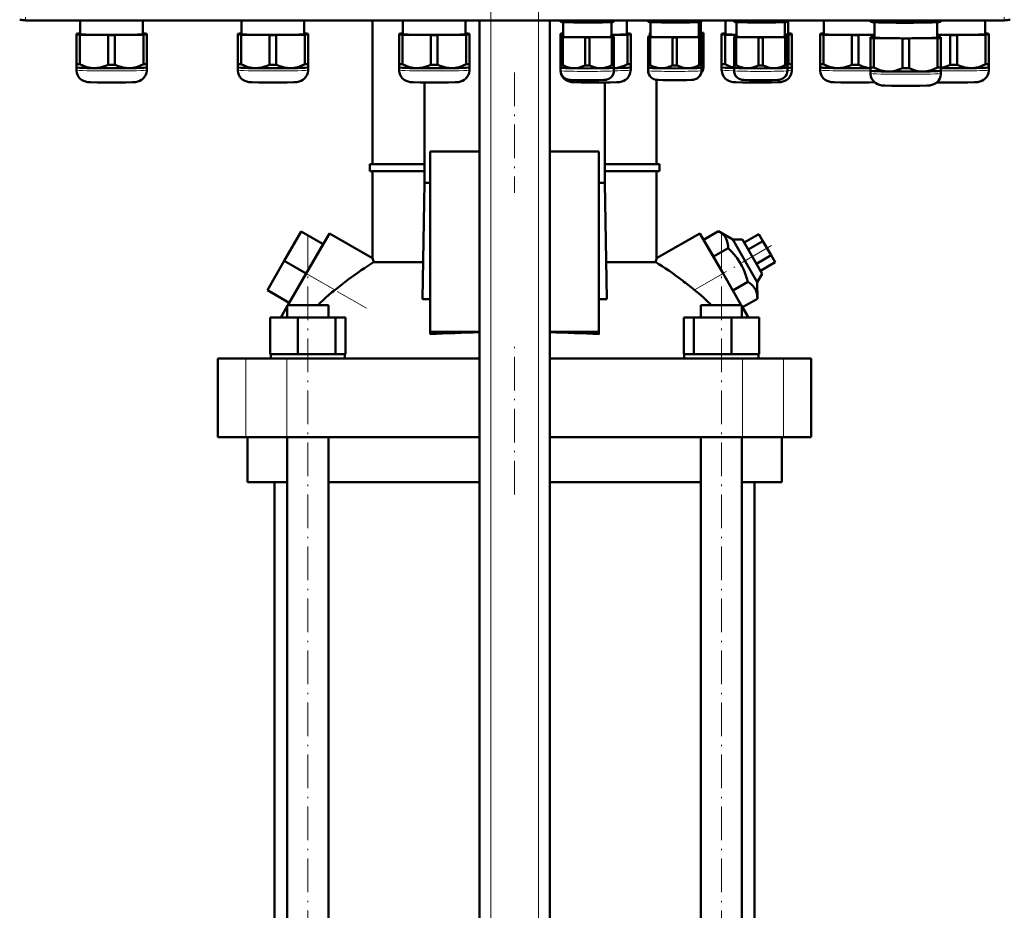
# Model space of a CAD drawing. Extents: x -1595 to 1972, y -1677 to 643.
# Tile 22 of 53: x -1255 to -905, y -78 to 239. Entities that reach past the tile are written whole.
import ezdxf

# ---------------------------------------------------------------- set-up
doc = ezdxf.new("R2010")
doc.units = 0
doc.linetypes.add('DASHDOT', pattern=[18.5, 12, -3, 0.5, -3])

msp = doc.modelspace()

# ---------------------------------------------------------------- linework, layer by layer
at = {"color": 7, "linetype": 'DASHDOT', "lineweight": 18}
for p, q in [((-1087.89, -394.93), (-1087.89, 295.97)), ((-1070.89, -394.93), (-1070.89, 295.97)), ((-1079.39, 219.86), (-1079.39, 177.08)), ((-1152.93, -164.25), (-1152.93, 164.55)), ((-1005.85, -164.25), (-1005.85, 164.55)), ((-988.06, 158.28), (-1006.74, 147.49)), ((-1132.11, 135.99), (-1162.22, 153.37)), ((-1079.39, 69.75), (-1079.39, 122.55))]:
    msp.add_line(p, q, dxfattribs=at)
at = {"color": 7, "lineweight": 18}
for p, q in [((-1253.32, 238.58), (-1253.32, 239.58)), ((-1253.32, 238.58), (-905.26, 238.58)), ((-1253.32, 238.58), (-1253.32, 238.4)), ((-1087.89, -337.35), (-1087.89, 238.4)), ((-1070.89, -337.35), (-1070.89, 238.4)), ((-905.26, 238.58), (-905.26, 239.58)), ((-905.26, 238.58), (-905.26, 238.4)), ((-1153.52, 148.35), (-1143.37, 142.49)), ((-1015.41, 142.49), (-1005.26, 148.35)), ((-1174.95, 90.15), (-1174.95, 118.15)), ((-1160.38, 90.15), (-1160.38, 118.15)), ((-998.4, 90.15), (-998.4, 118.15)), ((-983.82, 90.15), (-983.82, 118.15))]:
    msp.add_line(p, q, dxfattribs=at)
at = {"color": 7, "lineweight": 50}
for p, q in [((-905.26, 238.4), (-1253.32, 238.4)), ((-1233.86, 238.4), (-1233.86, 233.49)), ((-1211.56, 233.49), (-1211.56, 238.4)), ((-1176.48, 238.4), (-1176.48, 233.49)), ((-1154.18, 233.49), (-1154.18, 238.4)), ((-1129.89, 187.3), (-1129.89, 238.4)), ((-1119.11, 238.4), (-1119.11, 233.49)), ((-1096.81, 233.49), (-1096.81, 238.4)), ((-1091.89, -337.35), (-1091.89, 238.4)), ((-1066.89, -337.35), (-1066.89, 238.4)), ((-1063.06, 238.05), (-1063.06, 238.4)), ((-1062.28, 238.01), (-1062.28, 238.4)), ((-1054.34, 237.89), (-1054.34, 238.4)), ((-1052.78, 237.89), (-1052.78, 238.4)), ((-1044.84, 238.01), (-1044.84, 238.4)), ((-1044.06, 238.05), (-1044.06, 238.4)), ((-1039.47, 233.49), (-1039.47, 238.4)), ((-1031.94, 238.05), (-1031.94, 238.4)), ((-1031.16, 238.01), (-1031.16, 238.4)), ((-1023.22, 237.89), (-1023.22, 238.4)), ((-1021.66, 237.89), (-1021.66, 238.4)), ((-1013.72, 238.01), (-1013.72, 238.4)), ((-1012.94, 238.05), (-1012.94, 238.4)), ((-1004.42, 238.4), (-1004.42, 233.49)), ((-1001.38, 238.05), (-1001.38, 238.4)), ((-1000.61, 238.01), (-1000.61, 238.4)), ((-992.66, 237.89), (-992.66, 238.4)), ((-991.11, 237.89), (-991.11, 238.4)), ((-983.16, 238.01), (-983.16, 238.4)), ((-982.38, 238.05), (-982.38, 238.4)), ((-982.12, 233.49), (-982.12, 238.4)), ((-969.42, 238.4), (-969.42, 233.49)), ((-952.82, 238.08), (-952.82, 238.4)), ((-951.63, 238.03), (-951.63, 238.4)), ((-941.5, 237.88), (-941.5, 238.4)), ((-939.13, 237.88), (-939.13, 238.4)), ((-929, 238.03), (-929, 238.4)), ((-927.82, 238.08), (-927.82, 238.4)), ((-912.12, 233.49), (-912.12, 238.4)), ((-1063.06, 238.05), (-1063.06, 237.87)), ((-1063.02, 237.86), (-1063.06, 237.87)), ((-1062.16, 232.59), (-1062.16, 237.78)), ((-1044.96, 237.78), (-1044.96, 232.59)), ((-1044.11, 237.86), (-1044.06, 237.87)), ((-1044.06, 237.87), (-1044.06, 238.05)), ((-1031.94, 238.05), (-1031.94, 237.87)), ((-1031.89, 237.86), (-1031.94, 237.87)), ((-1031.04, 232.59), (-1031.04, 237.78)), ((-1013.84, 237.78), (-1013.84, 232.59)), ((-1013.17, 237.83), (-1013.17, 233.79)), ((-1012.99, 237.86), (-1012.94, 237.87)), ((-1012.94, 237.87), (-1012.94, 238.05)), ((-1001.38, 238.05), (-1001.38, 237.87)), ((-1001.34, 237.86), (-1001.38, 237.87)), ((-1000.48, 232.59), (-1000.48, 237.78)), ((-983.28, 237.78), (-983.28, 232.59)), ((-982.43, 237.86), (-982.38, 237.87)), ((-982.38, 237.87), (-982.38, 238.05)), ((-952.82, 238.08), (-952.82, 237.87)), ((-952.76, 237.85), (-952.82, 237.87)), ((-951.47, 237.74), (-951.47, 232.29)), ((-929.17, 232.29), (-929.17, 237.74)), ((-927.88, 237.85), (-927.82, 237.87)), ((-927.82, 237.87), (-927.82, 238.08)), ((-1235.21, 233.64), (-1235.21, 233.33)), ((-1235.21, 233.33), (-1235.21, 222.83)), ((-1233.86, 233.69), (-1234.02, 233.69)), ((-1234.02, 233.28), (-1223.89, 233.13)), ((-1234.02, 233.28), (-1234.02, 222.77)), ((-1223.89, 233.13), (-1223.89, 222.62)), ((-1221.52, 233.13), (-1211.39, 233.28)), ((-1221.52, 233.13), (-1221.52, 222.62)), ((-1211.39, 233.69), (-1211.56, 233.69)), ((-1211.39, 233.28), (-1211.39, 222.77)), ((-1210.21, 233.33), (-1210.21, 233.64)), ((-1210.21, 233.33), (-1210.21, 222.83)), ((-1177.83, 233.64), (-1177.83, 233.33)), ((-1177.83, 233.33), (-1177.83, 222.83)), ((-1176.48, 233.7), (-1176.65, 233.69)), ((-1176.65, 233.28), (-1166.52, 233.13)), ((-1176.65, 233.28), (-1176.65, 222.78)), ((-1166.52, 233.13), (-1166.52, 222.62)), ((-1164.15, 233.13), (-1154.02, 233.28)), ((-1164.15, 233.13), (-1164.15, 222.62)), ((-1154.02, 233.69), (-1154.18, 233.7)), ((-1154.02, 233.28), (-1154.02, 222.78)), ((-1152.83, 233.33), (-1152.83, 233.64)), ((-1152.83, 233.33), (-1152.83, 222.83)), ((-1120.46, 233.64), (-1120.46, 233.34)), ((-1120.46, 233.34), (-1120.46, 222.83)), ((-1119.11, 233.7), (-1119.27, 233.7)), ((-1119.27, 233.28), (-1109.15, 233.13)), ((-1119.27, 233.28), (-1119.27, 222.78)), ((-1109.15, 233.13), (-1109.15, 222.62)), ((-1106.77, 233.13), (-1096.65, 233.28)), ((-1106.77, 233.13), (-1106.77, 222.62)), ((-1096.65, 233.7), (-1096.81, 233.7)), ((-1096.65, 233.28), (-1096.65, 222.78)), ((-1095.46, 233.34), (-1095.46, 233.64)), ((-1095.46, 233.34), (-1095.46, 222.83)), ((-1063.12, 233.64), (-1063.12, 233.34)), ((-1063.12, 233.34), (-1063.12, 222.83)), ((-1063.06, 232.71), (-1063.06, 232.47)), ((-1063.06, 232.47), (-1063.06, 222.51)), ((-1062.16, 232.74), (-1062.28, 232.74)), ((-1062.28, 232.43), (-1054.34, 232.31)), ((-1062.28, 232.43), (-1062.28, 222.47)), ((-1054.34, 232.31), (-1054.34, 222.35)), ((-1052.78, 232.31), (-1044.84, 232.43)), ((-1052.78, 232.31), (-1052.78, 222.35)), ((-1044.96, 233.2), (-1039.3, 233.28)), ((-1044.84, 232.74), (-1044.96, 232.74)), ((-1044.84, 232.43), (-1044.84, 222.47)), ((-1044.06, 232.47), (-1044.06, 232.71)), ((-1044.06, 232.47), (-1044.06, 222.51)), ((-1039.3, 233.7), (-1039.47, 233.7)), ((-1039.3, 233.28), (-1039.3, 222.78)), ((-1038.12, 233.34), (-1038.12, 233.64)), ((-1038.12, 233.34), (-1038.12, 222.83)), ((-1031.94, 232.71), (-1031.94, 232.47)), ((-1031.94, 232.47), (-1031.94, 222.51)), ((-1031.27, 233.91), (-1031.27, 233.67)), ((-1031.27, 233.67), (-1031.27, 232.74)), ((-1031.04, 232.75), (-1031.16, 232.74)), ((-1031.16, 232.43), (-1023.22, 232.31)), ((-1031.16, 232.43), (-1031.16, 222.48)), ((-1023.22, 232.31), (-1023.22, 222.36)), ((-1021.66, 232.31), (-1013.72, 232.43)), ((-1021.66, 232.31), (-1021.66, 222.36)), ((-1013.84, 233.62), (-1013.05, 233.63)), ((-1013.72, 232.74), (-1013.84, 232.75)), ((-1013.72, 232.43), (-1013.72, 222.48)), ((-1013.05, 233.94), (-1013.17, 233.95)), ((-1013.05, 233.63), (-1013.05, 232.71)), ((-1012.94, 232.47), (-1012.94, 232.71)), ((-1012.94, 232.47), (-1012.94, 222.51)), ((-1012.27, 233.67), (-1012.27, 233.91)), ((-1012.27, 233.67), (-1012.27, 223.71)), ((-1005.77, 233.64), (-1005.77, 233.34)), ((-1005.77, 233.34), (-1005.77, 222.83)), ((-1004.42, 233.7), (-1004.58, 233.7)), ((-1004.58, 233.28), (-1000.48, 233.22)), ((-1004.58, 233.28), (-1004.58, 222.78)), ((-1001.38, 232.71), (-1001.38, 232.47)), ((-1001.38, 232.47), (-1001.38, 222.51)), ((-1000.48, 232.74), (-1000.61, 232.74)), ((-1000.61, 232.43), (-992.66, 232.31)), ((-1000.61, 232.43), (-1000.61, 222.47)), ((-992.66, 232.31), (-992.66, 222.35)), ((-991.11, 232.31), (-983.16, 232.43)), ((-991.11, 232.31), (-991.11, 222.35)), ((-983.28, 233.26), (-981.96, 233.28)), ((-983.16, 232.74), (-983.28, 232.74)), ((-983.16, 232.43), (-983.16, 222.47)), ((-982.38, 232.47), (-982.38, 232.71)), ((-982.38, 232.47), (-982.38, 222.51)), ((-981.96, 233.7), (-982.12, 233.7)), ((-981.96, 233.28), (-981.96, 222.78)), ((-980.77, 233.34), (-980.77, 233.64)), ((-980.77, 233.34), (-980.77, 222.83)), ((-970.77, 233.64), (-970.77, 233.34)), ((-970.77, 233.34), (-970.77, 222.83)), ((-969.42, 233.7), (-969.58, 233.7)), ((-969.58, 233.28), (-959.46, 233.13)), ((-969.58, 233.28), (-969.58, 222.78)), ((-959.46, 233.13), (-959.46, 222.62)), ((-957.08, 233.13), (-951.47, 233.21)), ((-957.08, 233.13), (-957.08, 222.62)), ((-952.82, 232.44), (-952.82, 232.14)), ((-952.82, 232.14), (-952.82, 221.63)), ((-951.47, 232.5), (-951.63, 232.5)), ((-951.63, 232.08), (-941.5, 231.93)), ((-951.63, 232.08), (-951.63, 221.58)), ((-941.5, 231.93), (-941.5, 221.42)), ((-939.13, 231.93), (-929, 232.08)), ((-939.13, 231.93), (-939.13, 221.42)), ((-929.17, 233.2), (-924.46, 233.13)), ((-929, 232.5), (-929.17, 232.5)), ((-929, 232.08), (-929, 221.58)), ((-927.82, 232.14), (-927.82, 232.44)), ((-927.82, 232.14), (-927.82, 221.63)), ((-924.46, 233.13), (-924.46, 222.62)), ((-922.08, 233.13), (-911.96, 233.28)), ((-922.08, 233.13), (-922.08, 222.62)), ((-911.96, 233.7), (-912.12, 233.7)), ((-911.96, 233.28), (-911.96, 222.78)), ((-910.77, 233.34), (-910.77, 233.64)), ((-910.77, 233.34), (-910.77, 222.83)), ((-1235.21, 222.83), (-1235.21, 221.68)), ((-1235.21, 221.68), (-1235.21, 220.73)), ((-1235.2, 221.67), (-1235.21, 221.68)), ((-1210.21, 221.68), (-1210.21, 222.83)), ((-1210.21, 220.73), (-1210.21, 221.68)), ((-1210.21, 221.67), (-1210.21, 221.68)), ((-1177.83, 222.83), (-1177.83, 221.68)), ((-1177.83, 221.68), (-1177.83, 220.73)), ((-1177.83, 221.67), (-1177.83, 221.68)), ((-1152.84, 221.67), (-1152.83, 221.68)), ((-1152.83, 221.68), (-1152.83, 222.83)), ((-1152.83, 220.73), (-1152.83, 221.68)), ((-1120.46, 222.83), (-1120.46, 221.68)), ((-1120.46, 221.68), (-1120.46, 220.73)), ((-1120.46, 221.68), (-1120.46, 221.68)), ((-1095.46, 221.68), (-1095.46, 222.83)), ((-1095.46, 220.73), (-1095.46, 221.68)), ((-1095.46, 221.68), (-1095.46, 221.68)), ((-1063.12, 222.83), (-1063.12, 221.68)), ((-1063.12, 221.68), (-1063.12, 220.73)), ((-1063.11, 221.68), (-1063.12, 221.68)), ((-1063.06, 222.51), (-1063.06, 221.58)), ((-1063.06, 220.49), (-1063.06, 221.58)), ((-1063.06, 221.57), (-1063.06, 221.58)), ((-1044.06, 221.58), (-1044.06, 222.51)), ((-1044.06, 221.58), (-1044.06, 220.49)), ((-1044.06, 221.57), (-1044.06, 221.58)), ((-1038.12, 221.68), (-1038.12, 222.83)), ((-1038.12, 220.73), (-1038.12, 221.68)), ((-1038.12, 221.68), (-1038.12, 221.68)), ((-1031.94, 222.51), (-1031.94, 221.58)), ((-1031.94, 220.49), (-1031.94, 221.58)), ((-1031.94, 221.57), (-1031.94, 221.58)), ((-1012.94, 221.58), (-1012.94, 222.51)), ((-1012.94, 221.58), (-1012.94, 220.49)), ((-1012.94, 221.57), (-1012.94, 221.58)), ((-1012.27, 222.78), (-1012.27, 223.71)), ((-1012.27, 222.78), (-1012.27, 221.69)), ((-1012.27, 222.77), (-1012.27, 222.78)), ((-1005.77, 222.83), (-1005.77, 221.68)), ((-1005.77, 221.68), (-1005.77, 220.73)), ((-1005.77, 221.68), (-1005.77, 221.68)), ((-1001.38, 222.51), (-1001.38, 221.58)), ((-1001.38, 220.49), (-1001.38, 221.58)), ((-1001.38, 221.57), (-1001.38, 221.58)), ((-982.39, 221.57), (-982.38, 221.58)), ((-982.38, 221.58), (-982.38, 222.51)), ((-982.38, 221.58), (-982.38, 220.49)), ((-980.77, 221.68), (-980.77, 222.83)), ((-980.77, 220.73), (-980.77, 221.68)), ((-980.77, 221.68), (-980.77, 221.68)), ((-970.77, 222.83), (-970.77, 221.68)), ((-970.77, 221.68), (-970.77, 220.73)), ((-970.77, 221.68), (-970.77, 221.68)), ((-952.82, 221.63), (-952.82, 220.48)), ((-927.82, 220.48), (-927.82, 221.63)), ((-910.77, 221.68), (-910.77, 222.83)), ((-910.77, 220.73), (-910.77, 221.68)), ((-910.77, 221.68), (-910.77, 221.68)), ((-1028.89, 187.3), (-1028.89, 217.27)), ((-952.82, 220.48), (-952.82, 219.53)), ((-952.81, 220.48), (-952.82, 220.48)), ((-927.82, 219.53), (-927.82, 220.48)), ((-927.82, 220.48), (-927.82, 220.48)), ((-1111.45, 216.3), (-1111.45, 180.65)), ((-1047.32, 180.65), (-1047.32, 216.29)), ((-1091.89, 191.76), (-1109.39, 191.76)), ((-1109.39, 191.76), (-1109.39, 127.65)), ((-1049.39, 191.76), (-1066.89, 191.76)), ((-1049.39, 127.65), (-1049.39, 191.76)), ((-1130.89, 187.3), (-1111.45, 187.3)), ((-1130.89, 184.8), (-1130.89, 187.3)), ((-1047.32, 187.3), (-1027.89, 187.3)), ((-1027.89, 184.8), (-1027.89, 187.3)), ((-1111.45, 184.8), (-1130.89, 184.8)), ((-1129.89, 153.76), (-1129.89, 184.8)), ((-1027.89, 184.8), (-1047.32, 184.8)), ((-1028.89, 153.76), (-1028.89, 184.8)), ((-1111.45, 180.65), (-1112.13, 139.21)), ((-1111.45, 180.65), (-1109.39, 180.65)), ((-1049.39, 180.65), (-1047.32, 180.65)), ((-1046.64, 139.21), (-1047.32, 180.65)), ((-1155.31, 163.24), (-1161.31, 152.85)), ((-1147.52, 158.74), (-1155.31, 163.24)), ((-1153.52, 148.35), (-1145.27, 162.64)), ((-1129.89, 153.76), (-1145.27, 162.64)), ((-1028.89, 153.76), (-1013.51, 162.64)), ((-1013.51, 162.64), (-1005.26, 148.35)), ((-1012.18, 160.35), (-1006.92, 163.39)), ((-1006.92, 163.39), (-1001.83, 160.41)), ((-997.75, 159.35), (-992.55, 162.35)), ((-991.11, 159.85), (-992.55, 162.35)), ((-1147.52, 158.74), (-1153.52, 148.35)), ((-1008.72, 154.35), (-1012.18, 160.35)), ((-1001.83, 160.41), (-998.36, 160.41)), ((-1001.83, 160.41), (-993.1, 145.29)), ((-991.36, 148.29), (-998.36, 160.41)), ((-996.31, 156.85), (-991.11, 159.85)), ((-988.22, 154.85), (-991.11, 159.85)), ((-1008.72, 154.35), (-1003.45, 157.39)), ((-1001.79, 142.35), (-1008.72, 154.35)), ((-993.42, 151.85), (-988.22, 154.85)), ((-986.78, 152.35), (-988.22, 154.85)), ((-1161.31, 152.85), (-1167.31, 142.46)), ((-1153.52, 148.35), (-1161.31, 152.85)), ((-1129.56, 152.37), (-1111.92, 152.37)), ((-1046.86, 152.37), (-1029.22, 152.37)), ((-991.98, 149.35), (-986.78, 152.35)), ((-1159.99, 137.15), (-1153.52, 148.35)), ((-998.79, 137.15), (-1005.26, 148.35)), ((-991.36, 148.29), (-993.1, 145.29)), ((-1001.79, 142.35), (-996.52, 145.39)), ((-993.1, 145.29), (-993.06, 139.39)), ((-1159.52, 137.96), (-1167.31, 142.46)), ((-1162.09, 133.5), (-1160.23, 136.73)), ((-1160.23, 137.15), (-1158.09, 137.15)), ((-1160.23, 132.65), (-1160.23, 137.15)), ((-1158.09, 137.15), (-1145.63, 137.15)), ((-1145.63, 132.65), (-1145.63, 137.15)), ((-1112.13, 139.21), (-1109.39, 139.21)), ((-1049.39, 139.21), (-1046.64, 139.21)), ((-1013.15, 137.15), (-1000.69, 137.15)), ((-1013.15, 132.65), (-1013.15, 137.15)), ((-1000.69, 137.15), (-998.55, 137.15)), ((-998.55, 132.65), (-998.55, 137.15)), ((-996.68, 133.5), (-998.55, 136.73)), ((-998.33, 136.35), (-993.06, 139.39)), ((-1162.58, 132.65), (-1162.09, 133.5)), ((-1162.09, 132.65), (-1162.09, 133.5)), ((-996.68, 132.65), (-996.68, 133.5)), ((-996.68, 133.5), (-996.19, 132.65)), ((-1166.31, 132.65), (-1156.51, 132.65)), ((-1166.31, 119.65), (-1166.31, 132.65)), ((-1156.51, 119.65), (-1156.51, 132.65)), ((-1156.51, 132.65), (-1143.13, 132.65)), ((-1143.13, 119.65), (-1143.13, 132.65)), ((-1143.13, 132.65), (-1139.54, 132.65)), ((-1139.54, 119.65), (-1139.54, 132.65)), ((-1019.23, 132.65), (-1015.65, 132.65)), ((-1019.23, 119.65), (-1019.23, 132.65)), ((-1015.65, 119.65), (-1015.65, 132.65)), ((-1015.65, 132.65), (-1002.26, 132.65)), ((-1002.26, 119.65), (-1002.26, 132.65)), ((-1002.26, 132.65), (-992.46, 132.65)), ((-992.46, 119.65), (-992.46, 132.65)), ((-992.46, 119.65), (-992.46, 132.65)), ((-1109.39, 127.65), (-1091.89, 127.65)), ((-1109.39, 126.74), (-1109.39, 127.65)), ((-1066.89, 127.65), (-1049.39, 127.65)), ((-1049.39, 126.74), (-1049.39, 127.65)), ((-1166.31, 119.65), (-1165.3, 119.65)), ((-1166.13, 119.65), (-1165.94, 119.65)), ((-1166.13, 119.65), (-1166.13, 118.15)), ((-1165.3, 119.65), (-1157.52, 119.65)), ((-1157.52, 119.65), (-1156.51, 119.65)), ((-1156.51, 119.65), (-1155.13, 119.65)), ((-1155.13, 119.65), (-1152.93, 119.65)), ((-1152.93, 119.65), (-1144.51, 119.65)), ((-1144.51, 119.65), (-1143.13, 119.65)), ((-1143.13, 119.65), (-1142.76, 119.65)), ((-1142.76, 119.65), (-1139.73, 119.65)), ((-1139.73, 119.65), (-1139.54, 119.65)), ((-1139.73, 119.65), (-1139.73, 118.15)), ((-1019.23, 119.65), (-1019.05, 119.65)), ((-1019.05, 119.65), (-1016.02, 119.65)), ((-1019.05, 119.65), (-1019.05, 118.15)), ((-1016.02, 119.65), (-1015.65, 119.65)), ((-1015.65, 119.65), (-1014.27, 119.65)), ((-1014.27, 119.65), (-1005.85, 119.65)), ((-1005.85, 119.65), (-1003.64, 119.65)), ((-1003.64, 119.65), (-1002.26, 119.65)), ((-1002.26, 119.65), (-1001.25, 119.65)), ((-1001.25, 119.65), (-993.47, 119.65)), ((-993.47, 119.65), (-992.46, 119.65)), ((-992.83, 119.65), (-992.65, 119.65)), ((-992.65, 119.65), (-992.65, 118.15)), ((-992.65, 119.65), (-992.65, 118.15)), ((-1184.89, 118.15), (-1174.95, 118.15)), ((-1184.89, 90.15), (-1184.89, 118.15)), ((-1174.95, 118.15), (-1160.38, 118.15)), ((-1160.38, 118.15), (-1091.89, 118.15)), ((-1066.89, 118.15), (-998.4, 118.15)), ((-998.4, 118.15), (-983.82, 118.15)), ((-983.82, 118.15), (-973.89, 118.15)), ((-973.89, 90.15), (-973.89, 118.15)), ((-1174.95, 90.15), (-1184.89, 90.15)), ((-1160.38, 90.15), (-1174.95, 90.15)), ((-1174.39, 90.15), (-1174.39, 74.15)), ((-1091.89, 90.15), (-1160.38, 90.15)), ((-1160.23, -136.85), (-1160.23, 90.15)), ((-1145.63, -136.85), (-1145.63, 90.15)), ((-998.4, 90.15), (-1066.89, 90.15)), ((-1013.15, -136.85), (-1013.15, 90.15)), ((-998.55, -136.85), (-998.55, 90.15)), ((-983.82, 90.15), (-998.4, 90.15)), ((-984.39, 74.15), (-984.39, 90.15)), ((-973.89, 90.15), (-983.82, 90.15)), ((-1160.23, 74.15), (-1174.39, 74.15)), ((-1164.74, -136.85), (-1164.74, 74.15)), ((-1091.89, 74.15), (-1145.63, 74.15)), ((-1013.15, 74.15), (-1066.89, 74.15)), ((-984.39, 74.15), (-998.55, 74.15)), ((-994.04, 74.15), (-994.04, -136.85))]:
    msp.add_line(p, q, dxfattribs=at)
for points in [[(-1058.31, 237.67), (-1060.28, 237.77), (-1062.28, 238.01)], [(-1054.34, 237.89), (-1056.34, 237.71), (-1058.31, 237.67)], [(-1048.81, 237.67), (-1050.78, 237.71), (-1052.78, 237.89)], [(-1044.84, 238.01), (-1046.84, 237.77), (-1048.81, 237.67)], [(-1027.19, 237.67), (-1029.16, 237.77), (-1031.16, 238.01)], [(-1023.22, 237.89), (-1025.22, 237.71), (-1027.19, 237.67)], [(-1017.69, 237.67), (-1019.66, 237.71), (-1021.66, 237.89)], [(-1013.72, 238.01), (-1015.72, 237.77), (-1017.69, 237.67)], [(-996.63, 237.67), (-998.6, 237.77), (-1000.61, 238.01)], [(-992.66, 237.89), (-994.66, 237.71), (-996.63, 237.67)], [(-987.13, 237.67), (-989.1, 237.71), (-991.11, 237.89)], [(-983.16, 238.01), (-985.16, 237.77), (-987.13, 237.67)], [(-946.57, 237.6), (-947.83, 237.65), (-949.08, 237.73), (-950.35, 237.86), (-951.63, 238.03)], [(-941.5, 237.88), (-942.87, 237.74), (-944.21, 237.65), (-945.39, 237.61), (-946.57, 237.6)], [(-934.07, 237.6), (-935.25, 237.61), (-936.43, 237.65), (-937.77, 237.74), (-939.13, 237.88)], [(-929, 238.03), (-930.29, 237.86), (-931.55, 237.73), (-932.81, 237.65), (-934.07, 237.6)], [(-1222.71, 216.27), (-1227.78, 216.32), (-1230.18, 216.39), (-1231.25, 216.47), (-1232.02, 216.61), (-1232.71, 216.86), (-1233.38, 217.24), (-1233.96, 217.72), (-1234.45, 218.31), (-1234.82, 218.97), (-1235.07, 219.68), (-1235.2, 220.43), (-1235.21, 220.73)], [(-1228.96, 221.4), (-1229.58, 221.43), (-1230.2, 221.5), (-1230.85, 221.62), (-1231.5, 221.78), (-1232.76, 222.2), (-1234.02, 222.77)], [(-1223.89, 222.62), (-1225.15, 222.09), (-1226.41, 221.7), (-1227.06, 221.56), (-1227.71, 221.46), (-1228.33, 221.41), (-1228.96, 221.4)], [(-1222.71, 216.27), (-1217.63, 216.32), (-1215.23, 216.39), (-1214.16, 216.47), (-1213.4, 216.61), (-1212.7, 216.86), (-1212.04, 217.24), (-1211.45, 217.72), (-1210.97, 218.31), (-1210.59, 218.97), (-1210.34, 219.68), (-1210.22, 220.43), (-1210.21, 220.73)], [(-1216.46, 221.4), (-1217.08, 221.41), (-1217.7, 221.46), (-1218.35, 221.56), (-1219, 221.7), (-1220.26, 222.09), (-1221.52, 222.62)], [(-1211.39, 222.77), (-1212.65, 222.2), (-1213.91, 221.78), (-1214.56, 221.62), (-1215.22, 221.5), (-1215.83, 221.43), (-1216.46, 221.4)], [(-1165.33, 216.28), (-1170.41, 216.32), (-1172.81, 216.39), (-1173.88, 216.47), (-1174.64, 216.61), (-1175.34, 216.86), (-1176, 217.24), (-1176.59, 217.73), (-1177.07, 218.31), (-1177.45, 218.97), (-1177.7, 219.68), (-1177.82, 220.43), (-1177.83, 220.73)], [(-1171.58, 221.4), (-1172.21, 221.43), (-1172.83, 221.5), (-1173.48, 221.62), (-1174.13, 221.78), (-1175.39, 222.21), (-1176.65, 222.78)], [(-1166.52, 222.62), (-1167.78, 222.09), (-1169.04, 221.7), (-1169.69, 221.56), (-1170.34, 221.46), (-1170.96, 221.41), (-1171.58, 221.4)], [(-1165.33, 216.28), (-1160.26, 216.32), (-1157.86, 216.39), (-1156.79, 216.47), (-1156.02, 216.61), (-1155.33, 216.86), (-1154.66, 217.24), (-1154.08, 217.73), (-1153.59, 218.31), (-1153.22, 218.97), (-1152.97, 219.68), (-1152.84, 220.43), (-1152.83, 220.73)], [(-1159.08, 221.4), (-1159.71, 221.41), (-1160.33, 221.46), (-1160.98, 221.56), (-1161.63, 221.7), (-1162.89, 222.09), (-1164.15, 222.62)], [(-1154.02, 222.78), (-1155.28, 222.21), (-1156.54, 221.78), (-1157.19, 221.62), (-1157.84, 221.5), (-1158.46, 221.43), (-1159.08, 221.4)], [(-1107.96, 216.28), (-1113.04, 216.32), (-1115.43, 216.4), (-1116.51, 216.47), (-1117.27, 216.61), (-1117.97, 216.86), (-1118.63, 217.24), (-1119.21, 217.73), (-1119.7, 218.31), (-1120.08, 218.97), (-1120.33, 219.68), (-1120.45, 220.43), (-1120.46, 220.73)], [(-1114.21, 221.4), (-1114.83, 221.43), (-1115.45, 221.5), (-1116.11, 221.62), (-1116.76, 221.78), (-1118.02, 222.21), (-1119.27, 222.78)], [(-1109.15, 222.62), (-1110.4, 222.09), (-1111.66, 221.7), (-1112.31, 221.56), (-1112.96, 221.46), (-1113.59, 221.41), (-1114.21, 221.4)], [(-1107.96, 216.28), (-1102.89, 216.32), (-1100.49, 216.4), (-1099.41, 216.47), (-1098.65, 216.61), (-1097.96, 216.86), (-1097.29, 217.24), (-1096.71, 217.73), (-1096.22, 218.31), (-1095.84, 218.97), (-1095.59, 219.68), (-1095.47, 220.43), (-1095.46, 220.73)], [(-1101.71, 221.4), (-1102.34, 221.41), (-1102.96, 221.46), (-1103.61, 221.56), (-1104.26, 221.7), (-1105.52, 222.09), (-1106.77, 222.62)], [(-1096.65, 222.78), (-1097.9, 222.21), (-1099.16, 221.78), (-1099.82, 221.62), (-1100.47, 221.5), (-1101.09, 221.43), (-1101.71, 221.4)], [(-1050.62, 216.28), (-1055.69, 216.32), (-1058.09, 216.4), (-1059.16, 216.47), (-1059.93, 216.61), (-1060.62, 216.86), (-1061.29, 217.24), (-1061.87, 217.73), (-1062.36, 218.31), (-1062.73, 218.97), (-1062.98, 219.68), (-1063.1, 220.43), (-1063.12, 220.73)], [(-1058.31, 221.36), (-1059.2, 221.43), (-1060.09, 221.61), (-1060.97, 221.89), (-1061.63, 222.16), (-1062.28, 222.47)], [(-1054.34, 222.35), (-1055.33, 221.93), (-1056.31, 221.61), (-1057.31, 221.42), (-1058.31, 221.36)], [(-1048.81, 221.36), (-1049.81, 221.42), (-1050.81, 221.61), (-1051.8, 221.93), (-1052.78, 222.35)], [(-1050.62, 216.28), (-1045.54, 216.32), (-1043.14, 216.4), (-1042.07, 216.47), (-1041.3, 216.61), (-1040.61, 216.86), (-1039.94, 217.24), (-1039.36, 217.73), (-1038.87, 218.31), (-1038.5, 218.97), (-1038.25, 219.68), (-1038.13, 220.43), (-1038.12, 220.73)], [(-1044.84, 222.47), (-1045.5, 222.16), (-1046.15, 221.89), (-1047.03, 221.61), (-1047.92, 221.43), (-1048.81, 221.36)], [(-1039.3, 222.78), (-1040.49, 222.24), (-1041.67, 221.82), (-1042.86, 221.54), (-1044.06, 221.41)], [(-1027.19, 221.37), (-1028.08, 221.43), (-1028.97, 221.61), (-1029.85, 221.89), (-1030.5, 222.16), (-1031.16, 222.48)], [(-1023.22, 222.36), (-1024.2, 221.93), (-1025.19, 221.61), (-1026.19, 221.42), (-1027.19, 221.37)], [(-1017.69, 221.37), (-1018.69, 221.42), (-1019.69, 221.61), (-1020.68, 221.93), (-1021.66, 222.36)], [(-1013.72, 222.48), (-1014.38, 222.16), (-1015.03, 221.89), (-1015.91, 221.61), (-1016.8, 221.43), (-1017.69, 221.37)], [(-993.27, 216.28), (-998.35, 216.32), (-1000.74, 216.4), (-1001.82, 216.47), (-1002.58, 216.61), (-1003.27, 216.86), (-1003.94, 217.24), (-1004.52, 217.73), (-1005.01, 218.31), (-1005.39, 218.97), (-1005.64, 219.68), (-1005.76, 220.43), (-1005.77, 220.73)], [(-1001.38, 221.61), (-1002.45, 221.9), (-1003.52, 222.29), (-1004.58, 222.78)], [(-996.63, 221.36), (-997.53, 221.43), (-998.41, 221.61), (-999.29, 221.89), (-999.95, 222.16), (-1000.61, 222.47)], [(-992.66, 222.35), (-993.65, 221.93), (-994.64, 221.61), (-995.63, 221.42), (-996.63, 221.36)], [(-993.27, 216.28), (-988.19, 216.32), (-985.8, 216.4), (-984.72, 216.47), (-983.96, 216.61), (-983.27, 216.86), (-982.6, 217.24), (-982.02, 217.73), (-981.53, 218.31), (-981.15, 218.97), (-980.9, 219.68), (-980.78, 220.43), (-980.77, 220.73)], [(-987.13, 221.36), (-988.14, 221.42), (-989.13, 221.61), (-990.12, 221.93), (-991.11, 222.35)], [(-983.16, 222.47), (-983.82, 222.16), (-984.48, 221.89), (-985.36, 221.61), (-986.24, 221.43), (-987.13, 221.36)], [(-958.27, 216.28), (-963.35, 216.32), (-965.74, 216.4), (-966.82, 216.47), (-967.58, 216.61), (-968.27, 216.86), (-968.94, 217.24), (-969.52, 217.73), (-970.01, 218.31), (-970.39, 218.97), (-970.64, 219.68), (-970.76, 220.43), (-970.77, 220.73)], [(-964.52, 221.4), (-965.14, 221.43), (-965.76, 221.5), (-966.41, 221.62), (-967.07, 221.78), (-968.33, 222.21), (-969.58, 222.78)], [(-959.46, 222.62), (-960.71, 222.09), (-961.97, 221.7), (-962.62, 221.56), (-963.27, 221.46), (-963.89, 221.41), (-964.52, 221.4)], [(-952.82, 221.42), (-953.77, 221.54), (-954.72, 221.74), (-955.67, 222.04), (-956.38, 222.31), (-957.08, 222.62)], [(-946.57, 220.2), (-947.19, 220.23), (-947.81, 220.3), (-948.46, 220.42), (-949.11, 220.58), (-950.37, 221.01), (-951.63, 221.58)], [(-941.5, 221.42), (-942.76, 220.89), (-944.02, 220.5), (-944.67, 220.36), (-945.32, 220.26), (-945.94, 220.21), (-946.57, 220.2)], [(-934.07, 220.2), (-934.69, 220.21), (-935.31, 220.26), (-935.97, 220.36), (-936.61, 220.5), (-937.87, 220.89), (-939.13, 221.42)], [(-929, 221.58), (-930.26, 221.01), (-931.52, 220.58), (-932.17, 220.42), (-932.83, 220.3), (-933.45, 220.23), (-934.07, 220.2)], [(-924.46, 222.62), (-925.57, 222.14), (-926.69, 221.78), (-927.82, 221.53)], [(-923.27, 216.28), (-918.19, 216.32), (-915.8, 216.4), (-914.72, 216.47), (-913.96, 216.61), (-913.27, 216.86), (-912.6, 217.24), (-912.02, 217.73), (-911.53, 218.31), (-911.15, 218.97), (-910.9, 219.68), (-910.78, 220.43), (-910.77, 220.73)], [(-917.02, 221.4), (-917.65, 221.41), (-918.27, 221.46), (-918.92, 221.56), (-919.57, 221.7), (-920.83, 222.09), (-922.08, 222.62)], [(-911.96, 222.78), (-913.21, 222.21), (-914.47, 221.78), (-915.13, 221.62), (-915.78, 221.5), (-916.4, 221.43), (-917.02, 221.4)], [(-1053.56, 217.13), (-1057.69, 217.17), (-1059.48, 217.23), (-1060.26, 217.3), (-1060.86, 217.45), (-1061.48, 217.73), (-1062.04, 218.14), (-1062.49, 218.66), (-1062.82, 219.26), (-1063.01, 219.92), (-1063.06, 220.49)], [(-1053.56, 217.13), (-1049.43, 217.17), (-1047.64, 217.23), (-1046.87, 217.3), (-1046.26, 217.45), (-1045.64, 217.73), (-1045.08, 218.14), (-1044.63, 218.66), (-1044.31, 219.26), (-1044.11, 219.92), (-1044.06, 220.49)], [(-1022.44, 217.13), (-1026.57, 217.17), (-1028.36, 217.23), (-1029.13, 217.3), (-1029.74, 217.45), (-1030.36, 217.73), (-1030.92, 218.14), (-1031.37, 218.66), (-1031.7, 219.27), (-1031.89, 219.92), (-1031.94, 220.49)], [(-1022.44, 217.13), (-1018.31, 217.17), (-1016.52, 217.23), (-1015.74, 217.3), (-1015.14, 217.45), (-1014.52, 217.73), (-1013.96, 218.14), (-1013.51, 218.66), (-1013.18, 219.27), (-1012.99, 219.92), (-1012.94, 220.49)], [(-991.88, 217.13), (-996.01, 217.17), (-997.8, 217.23), (-998.58, 217.3), (-999.18, 217.45), (-999.81, 217.73), (-1000.36, 218.14), (-1000.81, 218.66), (-1001.14, 219.26), (-1001.33, 219.92), (-1001.38, 220.49)], [(-991.88, 217.13), (-987.75, 217.17), (-985.96, 217.23), (-985.19, 217.3), (-984.58, 217.45), (-983.96, 217.73), (-983.41, 218.14), (-982.96, 218.66), (-982.63, 219.26), (-982.43, 219.92), (-982.38, 220.49)], [(-940.32, 215.08), (-945.39, 215.12), (-947.79, 215.2), (-948.86, 215.27), (-949.63, 215.41), (-950.32, 215.66), (-950.99, 216.04), (-951.57, 216.53), (-952.06, 217.11), (-952.43, 217.77), (-952.69, 218.48), (-952.81, 219.23), (-952.82, 219.53)], [(-940.32, 215.08), (-935.24, 215.12), (-932.84, 215.2), (-931.77, 215.27), (-931.01, 215.41), (-930.31, 215.66), (-929.65, 216.04), (-929.06, 216.53), (-928.58, 217.11), (-928.2, 217.77), (-927.95, 218.48), (-927.83, 219.23), (-927.82, 219.53)], [(-958.27, 216.28), (-953.27, 216.32), (-951.4, 216.37)], [(-923.27, 216.28), (-928.27, 216.32), (-929.26, 216.34)], [(-1003.45, 157.39), (-1003.48, 158.07), (-1003.54, 158.72), (-1003.64, 159.25), (-1003.77, 159.75), (-1004.05, 160.5), (-1004.44, 161.19), (-1004.92, 161.82), (-1005.52, 162.4), (-1006.17, 162.91), (-1006.92, 163.39)], [(-996.52, 145.39), (-996.83, 146.54), (-997.18, 147.64), (-997.54, 148.67), (-997.94, 149.65), (-998.62, 151.09), (-999.4, 152.46), (-1000.28, 153.78), (-1001.28, 155.06), (-1002.31, 156.23), (-1003.45, 157.39)], [(-993.06, 139.39), (-993.09, 140.07), (-993.15, 140.72), (-993.25, 141.25), (-993.38, 141.75), (-993.66, 142.5), (-994.04, 143.19), (-994.53, 143.82), (-995.12, 144.4), (-995.78, 144.91), (-996.52, 145.39)]]:
    msp.add_lwpolyline(points, dxfattribs=at)
for centre, radius, start, end in [((-1253.32, 247.65), 9.25, 257.0008, 269.9996), ((-1253.32, 247.65), 9.25, 257.0008, 269.9996), ((-905.26, 247.65), 9.25, 270.0004, 282.9993), ((-1015.48, 221.69), 3.21, 318.4645, 359.9956), ((-989.61, 237.94), 16.98, 295.1665, 296.77), ((-1249.55, 124.64), 123.16, 13.0135, 13.676), ((-906.75, 124.04), 125.7, 166.3234, 166.9725), ((-1037.96, 11.86), 167.85, 126.8314, 128.903), ((-1121.94, 10.44), 169.66, 51.1051, 52.9496), ((-1098.32, 86.59), 71.79, 128.861, 132.9306), ((-1060.45, 86.59), 71.79, 47.0694, 51.139), ((-1098.44, 86.72), 71.61, 132.9316, 135.2319), ((-1060.33, 86.72), 71.61, 44.7681, 47.0684), ((-1080.62, -354.55), 482.15, 91.3391, 93.4206), ((-1078.15, -354.54), 482.13, 86.5794, 88.661)]:
    msp.add_arc(centre, radius, start, end, dxfattribs=at)
at = {"color": 7, "lineweight": 18}
msp.add_arc((-1253.32, 247.65), 9.06, 257.0008, 269.9996, dxfattribs=at)
at = {"color": 7, "lineweight": 50}
for centre, major_axis, ratio, start_param, end_param in [((-1053.56, 238.17), (-10.55, 0), 0.026177, 0.449938, 0.597259), ((-1053.56, 237.89), (9.5, 0), 0.026177, 3.239479, 4.18879), ((-1053.56, 237.89), (9.5, 0), 0.026177, 4.18879, 6.185299), ((-1053.56, 238.17), (-10.55, 0), 0.026177, 1.497136, 1.644457), ((-1053.56, 238.17), (-10.55, 0), 0.026177, 2.544333, 2.691654), ((-1022.44, 238.17), (-10.55, 0), 0.026177, 0.449938, 0.597259), ((-1022.44, 237.89), (9.5, 0), 0.026177, 3.239479, 4.18879), ((-1022.44, 237.89), (9.5, 0), 0.026177, 4.18879, 6.185299), ((-1022.44, 238.17), (-10.55, 0), 0.026177, 1.497136, 1.644457), ((-1022.44, 238.17), (-10.55, 0), 0.026177, 2.544333, 2.691654), ((-991.88, 238.17), (-10.55, 0), 0.026177, 0.449938, 0.597259), ((-991.88, 237.89), (9.5, 0), 0.026177, 3.239479, 4.18879), ((-991.88, 237.89), (9.5, 0), 0.026177, 4.18879, 6.185299), ((-991.88, 238.17), (-10.55, 0), 0.026177, 1.497136, 1.644457), ((-991.88, 238.17), (-10.55, 0), 0.026177, 2.544333, 2.691654), ((-940.32, 238.24), (-13.8, 0), 0.026177, 0.437539, 0.609658), ((-940.32, 237.89), (12.5, 0), 0.026177, 3.239482, 4.18879), ((-940.32, 237.89), (12.5, 0), 0.026177, 4.18879, 6.185296), ((-940.32, 238.24), (-13.8, 0), 0.026177, 1.484737, 1.656856), ((-940.32, 238.24), (-13.8, 0), 0.026177, 2.531934, 2.704054), ((-1222.71, 233.49), (13.8, 0), 0.026177, 2.531934, 2.704054), ((-1222.71, 233.49), (13.8, 0), 0.026177, 3.579132, 3.751251), ((-1222.71, 233.49), (11.15, 0), 0.026177, 3.141593, 6.283185), ((-1222.71, 233.49), (13.8, 0), 0.026177, 4.626329, 4.798449), ((-1222.71, 233.49), (13.8, 0), 0.026177, 0.437539, 0.609658), ((-1222.71, 233.49), (13.8, 0), 0.026177, 5.673527, 5.845646), ((-1165.33, 233.49), (13.8, 0), 0.026177, 2.531934, 2.704054), ((-1165.33, 233.49), (13.8, 0), 0.026177, 3.579132, 3.751251), ((-1165.33, 233.49), (11.15, 0), 0.026177, 3.141593, 6.283185), ((-1165.33, 233.49), (13.8, 0), 0.026177, 4.626329, 4.798449), ((-1165.33, 233.49), (13.8, 0), 0.026177, 0.437539, 0.609658), ((-1165.33, 233.49), (13.8, 0), 0.026177, 5.673527, 5.845646), ((-1107.96, 233.49), (13.8, 0), 0.026177, 2.531934, 2.704054), ((-1107.96, 233.49), (13.8, 0), 0.026177, 3.579132, 3.751251), ((-1107.96, 233.49), (11.15, 0), 0.026177, 3.141593, 6.283185), ((-1107.96, 233.49), (13.8, 0), 0.026177, 4.626329, 4.798449), ((-1107.96, 233.49), (13.8, 0), 0.026177, 0.437539, 0.609658), ((-1107.96, 233.49), (13.8, 0), 0.026177, 5.673527, 5.845646), ((-1050.62, 233.49), (13.8, 0), 0.026177, 2.561928, 2.704054), ((-1050.62, 233.49), (13.8, 0), 0.026177, 3.579132, 3.721257), ((-1053.56, 232.59), (10.55, 0), 0.026177, 2.544333, 2.691654), ((-1053.56, 232.59), (10.55, 0), 0.026177, 3.591531, 3.738852), ((-1053.56, 232.59), (8.6, 0), 0.026177, 3.141593, 6.283185), ((-1053.56, 232.59), (10.55, 0), 0.026177, 4.638729, 4.786049), ((-1050.62, 233.49), (11.15, 0), 0.026177, 5.244215, 6.283185), ((-1053.56, 232.59), (10.55, 0), 0.026177, 0.449938, 0.597259), ((-1053.56, 232.59), (10.55, 0), 0.026177, 5.685926, 5.833247), ((-1050.62, 233.49), (13.8, 0), 0.026177, 0.437539, 0.609658), ((-1050.62, 233.49), (13.8, 0), 0.026177, 5.673527, 5.845646), ((-1022.44, 232.59), (10.55, 0), 0.026177, 2.544333, 2.691654), ((-1022.44, 232.59), (10.55, 0), 0.026177, 3.591531, 3.738852), ((-1021.77, 233.79), (10.55, 0), 0.026177, 2.64382, 2.691654), ((-1021.77, 233.79), (10.55, 0), 0.026177, 3.591531, 3.639365), ((-1022.44, 232.59), (8.6, 0), 0.026177, 3.141593, 6.283185), ((-1022.44, 232.59), (10.55, 0), 0.026177, 4.638729, 4.786049), ((-1021.77, 233.79), (8.6, 0), 0.026177, 5.885916, 6.283185), ((-1022.44, 232.59), (10.55, 0), 0.026177, 0.449938, 0.597259), ((-1022.44, 232.59), (10.55, 0), 0.026177, 5.685926, 5.833247), ((-1021.77, 233.79), (10.55, 0), 0.026177, 0.449938, 0.597259), ((-1021.77, 233.79), (10.55, 0), 0.026177, 5.685926, 5.833247), ((-993.27, 233.49), (13.8, 0), 0.026177, 2.531934, 2.704054), ((-993.27, 233.49), (13.8, 0), 0.026177, 3.579132, 3.751251), ((-993.27, 233.49), (11.15, 0), 0.026177, 3.141593, 4.008814), ((-991.88, 232.59), (10.55, 0), 0.026177, 2.544333, 2.691654), ((-991.88, 232.59), (10.55, 0), 0.026177, 3.591531, 3.738852), ((-991.88, 232.59), (8.6, 0), 0.026177, 3.141593, 6.283185), ((-991.88, 232.59), (10.55, 0), 0.026177, 4.638729, 4.786049), ((-993.27, 233.49), (11.15, 0), 0.026177, 5.822266, 6.283185), ((-991.88, 232.59), (10.55, 0), 0.026177, 0.449938, 0.597259), ((-991.88, 232.59), (10.55, 0), 0.026177, 5.685926, 5.833247), ((-993.27, 233.49), (13.8, 0), 0.026177, 0.437539, 0.609658), ((-993.27, 233.49), (13.8, 0), 0.026177, 5.673527, 5.845646), ((-958.27, 233.49), (13.8, 0), 0.026177, 2.531934, 2.704054), ((-958.27, 233.49), (13.8, 0), 0.026177, 3.579132, 3.751251), ((-958.27, 233.49), (11.15, 0), 0.026177, 3.141593, 5.368516), ((-958.27, 233.49), (13.8, 0), 0.026177, 4.626329, 4.798449), ((-940.32, 232.29), (13.8, 0), 0.026177, 2.531934, 2.704054), ((-940.32, 232.29), (13.8, 0), 0.026177, 3.579132, 3.751251), ((-940.32, 232.29), (11.15, 0), 0.026177, 3.141593, 6.283185), ((-940.32, 232.29), (13.8, 0), 0.026177, 4.626329, 4.798449), ((-923.27, 233.49), (11.15, 0), 0.026177, 4.155015, 6.283185), ((-940.32, 232.29), (13.8, 0), 0.026177, 0.437539, 0.609658), ((-940.32, 232.29), (13.8, 0), 0.026177, 5.673527, 5.845646), ((-923.27, 233.49), (13.8, 0), 0.026177, 4.626329, 4.798449), ((-923.27, 233.49), (13.8, 0), 0.026177, 0.437539, 0.609658), ((-923.27, 233.49), (13.8, 0), 0.026177, 5.673527, 5.845646), ((-1222.71, 222.98), (-13.8, 0), 0.026177, 0.437539, 0.609658), ((-1222.71, 221.68), (12.5, 0), 0.026177, 3.167782, 6.256996), ((-1222.71, 222.98), (-13.8, 0), 0.026177, 1.484737, 1.656856), ((-1222.71, 222.98), (-13.8, 0), 0.026177, 2.531934, 2.704054), ((-1165.33, 222.98), (-13.8, 0), 0.026177, 0.437539, 0.609658), ((-1165.33, 221.68), (12.5, 0), 0.026177, 3.167782, 6.256996), ((-1165.33, 222.98), (-13.8, 0), 0.026177, 1.484737, 1.656856), ((-1165.33, 222.98), (-13.8, 0), 0.026177, 2.531934, 2.704054), ((-1107.96, 222.98), (-13.8, 0), 0.026177, 0.437539, 0.609658), ((-1107.96, 221.68), (12.5, 0), 0.026177, 3.167782, 6.256996), ((-1107.96, 222.98), (-13.8, 0), 0.026177, 1.484737, 1.656856), ((-1107.96, 222.98), (-13.8, 0), 0.026177, 2.531934, 2.704054), ((-1050.62, 222.98), (-13.8, 0), 0.026177, 0.437539, 0.446729), ((-1050.62, 221.68), (12.5, 0), 0.026177, 3.167782, 3.234803), ((-1053.56, 222.63), (-10.55, 0), 0.026177, 0.449938, 0.597259), ((-1053.56, 221.58), (9.5, 0), 0.026177, 3.167782, 6.256996), ((-1053.56, 222.63), (-10.55, 0), 0.026177, 1.497136, 1.644457), ((-1053.56, 222.63), (-10.55, 0), 0.026177, 2.544333, 2.691654), ((-1050.62, 221.68), (12.5, 0), 0.026177, 5.26433, 6.256996), ((-1050.62, 222.98), (-13.8, 0), 0.026177, 2.531934, 2.704054), ((-1022.44, 222.63), (-10.55, 0), 0.026177, 0.449938, 0.597259), ((-1022.44, 221.58), (9.5, 0), 0.026177, 3.167782, 6.256996), ((-1022.44, 222.63), (-10.55, 0), 0.026177, 1.497136, 1.644457), ((-1022.44, 222.63), (-10.55, 0), 0.026177, 2.544333, 2.691654), ((-1021.77, 223.83), (-10.55, 0), 0.026177, 2.562554, 2.691654), ((-1021.77, 222.78), (9.5, 0), 0.026177, 5.905314, 6.256996), ((-993.27, 222.98), (-13.8, 0), 0.026177, 0.437539, 0.609658), ((-993.27, 221.68), (12.5, 0), 0.026177, 3.167782, 4.006016), ((-991.88, 222.63), (-10.55, 0), 0.026177, 0.449938, 0.597259), ((-991.88, 221.58), (9.5, 0), 0.026177, 3.167782, 6.256996), ((-991.88, 222.63), (-10.55, 0), 0.026177, 1.497136, 1.644457), ((-991.88, 222.63), (-10.55, 0), 0.026177, 2.544333, 2.691654), ((-993.27, 221.68), (12.5, 0), 0.026177, 5.769462, 6.256996), ((-993.27, 222.98), (-13.8, 0), 0.026177, 2.531934, 2.704054), ((-958.27, 222.98), (-13.8, 0), 0.026177, 0.437539, 0.609658), ((-958.27, 221.68), (12.5, 0), 0.026177, 3.167782, 5.163725), ((-958.27, 222.98), (-13.8, 0), 0.026177, 1.484737, 1.656856), ((-940.32, 221.78), (-13.8, 0), 0.026177, 0.437539, 0.609658), ((-940.32, 221.78), (-13.8, 0), 0.026177, 1.484737, 1.656856), ((-940.32, 221.78), (-13.8, 0), 0.026177, 2.531934, 2.704054), ((-923.27, 221.68), (12.5, 0), 0.026177, 4.34001, 6.256996), ((-923.27, 222.98), (-13.8, 0), 0.026177, 1.484737, 1.656856), ((-923.27, 222.98), (-13.8, 0), 0.026177, 2.531934, 2.704054), ((-940.32, 220.48), (12.5, 0), 0.026177, 3.167782, 6.256996), ((-1211.66, -2.53), (-106.91, -160.2), 0.216612, 3.579539, 3.690622), ((-943.44, -9.95), (110.71, -167.64), 0.214058, 2.598987, 2.71295)]:
    msp.add_ellipse(centre, major_axis=major_axis, ratio=ratio, start_param=start_param, end_param=end_param, dxfattribs=at)
at = {"color": 7, "lineweight": 18}
for centre, major_axis, start_param, end_param in [((-1222.71, 220.73), (12.5, 0), 3.141593, 6.283185), ((-1165.33, 220.73), (12.5, 0), 3.141593, 6.283185), ((-1107.96, 220.73), (12.5, 0), 3.141593, 6.283185), ((-1050.62, 220.73), (12.5, 0), 3.141593, 3.234813), ((-1050.62, 220.73), (12.5, 0), 5.264309, 6.283185), ((-1021.77, 221.69), (9.5, 0), 5.905319, 6.283185), ((-993.27, 220.73), (12.5, 0), 3.141593, 4.006019), ((-993.27, 220.73), (12.5, 0), 5.769447, 6.283185), ((-958.27, 220.73), (12.5, 0), 3.141593, 5.163724), ((-923.27, 220.73), (12.5, 0), 4.34001, 6.283185), ((-1053.56, 220.49), (9.5, 0), 3.141593, 5.235988), ((-1053.56, 220.49), (9.5, 0), 5.235988, 6.283185), ((-1022.44, 220.49), (9.5, 0), 3.141593, 5.235988), ((-1022.44, 220.49), (9.5, 0), 5.235988, 6.283185), ((-991.88, 220.49), (9.5, 0), 3.141593, 5.235988), ((-991.88, 220.49), (9.5, 0), 5.235988, 6.283185), ((-940.32, 219.53), (12.5, 0), 3.141593, 6.283185)]:
    msp.add_ellipse(centre, major_axis=major_axis, ratio=0.026177, start_param=start_param, end_param=end_param, dxfattribs=at)

doc.saveas('drawing.dxf')
